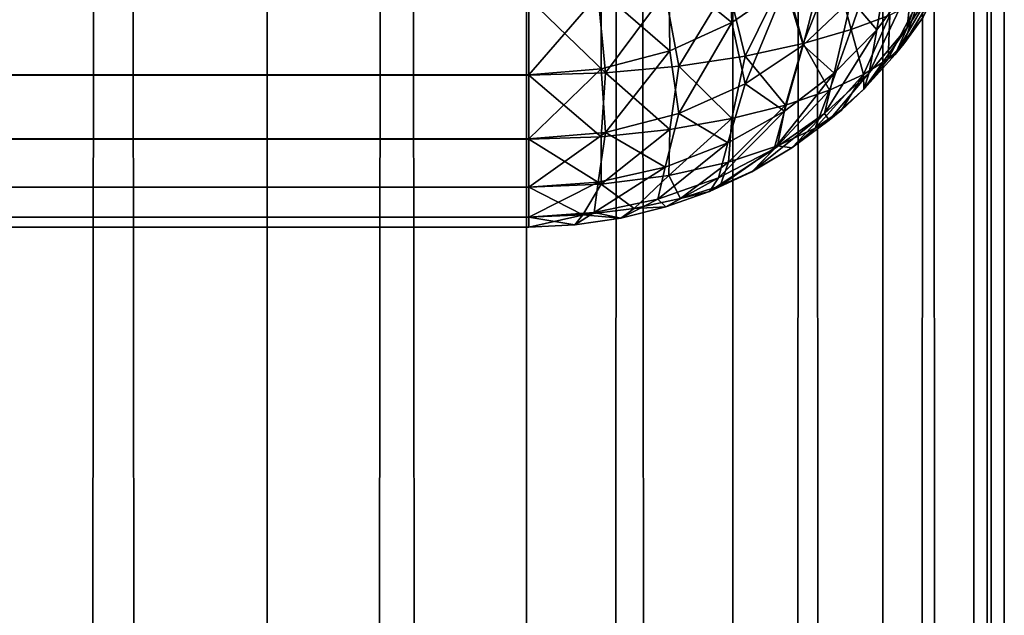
# Model space of a CAD drawing. Extents: x -265 to 265, y 0 to 1307.
# Tile 201 of 256: x 260.86 to 265, y 563.37 to 565.87. Entities that reach past the tile are written whole.
import ezdxf

# ---------------------------------------------------------------- set-up
doc = ezdxf.new("R2010")
doc.units = 0
doc.header["$LTSCALE"] = 65.185185
for name, color, linetype in [('202', 7, 'CONTINUOUS'), ('203', 7, 'CONTINUOUS'), ('204', 7, 'CONTINUOUS'), ('215', 7, 'CONTINUOUS'), ('216', 7, 'CONTINUOUS'), ('220', 7, 'CONTINUOUS'), ('39', 7, 'CONTINUOUS'), ('40', 7, 'CONTINUOUS')]:
    doc.layers.add(name, color=color, linetype=linetype)

msp = doc.modelspace()

# ---------------------------------------------------------------- linework, layer by layer
at = {"layer": '202', "color": 7, "linetype": 'CONTINUOUS'}
for points in [[(263, 565.641, 15.3702), (-263, 565.9621, 15.1685), (263, 565.9638, 15.1677), (263, 565.641, 15.3702)], [(-263, 565.6395, 15.3714), (-263, 565.9621, 15.1685), (263, 565.641, 15.3702), (-263, 565.6395, 15.3714)], [(263, 565.3714, 15.6395), (-263, 565.6395, 15.3714), (263, 565.641, 15.3702), (263, 565.3714, 15.6395)], [(-263, 565.3702, 15.641), (-263, 565.6395, 15.3714), (263, 565.3714, 15.6395), (-263, 565.3702, 15.641)], [(263, 565.1685, 15.9621), (-263, 565.3702, 15.641), (263, 565.3714, 15.6395), (263, 565.1685, 15.9621)], [(-263, 565.1677, 15.9638), (-263, 565.3702, 15.641), (263, 565.1685, 15.9621), (-263, 565.1677, 15.9638)], [(263, 565.0426, 16.3217), (-263, 565.1677, 15.9638), (263, 565.1685, 15.9621), (263, 565.0426, 16.3217)], [(-263, 565.0422, 16.3236), (-263, 565.1677, 15.9638), (263, 565.0426, 16.3217), (-263, 565.0422, 16.3236)], [(263, 565, 16.7), (-263, 565.0422, 16.3236), (263, 565.0426, 16.3217), (263, 565, 16.7)], [(-263, 565, 16.7), (-263, 565.0422, 16.3236), (263, 565, 16.7), (-263, 565, 16.7)]]:
    msp.add_3dface(points, dxfattribs=at)
at = {"layer": '203', "color": 7, "linetype": 'CONTINUOUS'}
for points in [[(-263, 565, 16.7), (263, 565, 16.7), (-263, 565, 23.3), (-263, 565, 16.7)], [(-263, 565, 23.3), (263, 565, 16.7), (263, 565, 23.3), (-263, 565, 23.3)]]:
    msp.add_3dface(points, dxfattribs=at)
at = {"layer": '204', "color": 7, "linetype": 'CONTINUOUS'}
for points in [[(-263, 565.9638, 24.8323), (-263, 565.641, 24.6298), (263, 565.9621, 24.8315), (-263, 565.9638, 24.8323)], [(263, 565.9621, 24.8315), (-263, 565.641, 24.6298), (263, 565.6395, 24.6286), (263, 565.9621, 24.8315)], [(-263, 565.641, 24.6298), (-263, 565.3714, 24.3605), (263, 565.6395, 24.6286), (-263, 565.641, 24.6298)], [(263, 565.6395, 24.6286), (-263, 565.3714, 24.3605), (263, 565.3702, 24.359), (263, 565.6395, 24.6286)], [(-263, 565.3714, 24.3605), (-263, 565.1685, 24.0379), (263, 565.3702, 24.359), (-263, 565.3714, 24.3605)], [(263, 565.3702, 24.359), (-263, 565.1685, 24.0379), (263, 565.1677, 24.0362), (263, 565.3702, 24.359)], [(-263, 565.1685, 24.0379), (-263, 565.0426, 23.6783), (263, 565.1677, 24.0362), (-263, 565.1685, 24.0379)], [(263, 565.1677, 24.0362), (-263, 565.0426, 23.6783), (263, 565.0422, 23.6764), (263, 565.1677, 24.0362)], [(-263, 565.0426, 23.6783), (-263, 565, 23.3), (263, 565.0422, 23.6764), (-263, 565.0426, 23.6783)], [(-263, 565, 23.3), (263, 565, 23.3), (263, 565.0422, 23.6764), (-263, 565, 23.3)]]:
    msp.add_3dface(points, dxfattribs=at)
at = {"layer": '215', "color": 7, "linetype": 'CONTINUOUS'}
for points in [[(264.5417, 565.726, 16.8089), (264.6594, 565.8836, 16.8325), (264.5417, 565.726, 23.1911), (264.5417, 565.726, 16.8089)], [(264.5417, 565.726, 23.1911), (264.6594, 565.8836, 16.8325), (264.578, 565.7712, 23.1843), (264.5417, 565.726, 23.1911)], [(264.578, 565.7712, 23.1843), (264.6594, 565.8836, 16.8325), (264.6594, 565.8836, 23.1675), (264.578, 565.7712, 23.1843)], [(264.4093, 565.5809, 16.7871), (264.5417, 565.726, 16.8089), (264.4093, 565.5809, 23.2129), (264.4093, 565.5809, 16.7871)], [(264.4093, 565.5809, 23.2129), (264.5417, 565.726, 16.8089), (264.5417, 565.726, 23.1911), (264.4093, 565.5809, 23.2129)], [(264.2635, 565.4497, 16.7674), (264.4093, 565.5809, 16.7871), (264.2635, 565.4497, 23.2325), (264.2635, 565.4497, 16.7674)], [(264.2635, 565.4497, 23.2325), (264.4093, 565.5809, 16.7871), (264.3149, 565.493, 23.2261), (264.2635, 565.4497, 23.2325)], [(264.3149, 565.493, 23.2261), (264.4093, 565.5809, 16.7871), (264.4093, 565.5809, 23.2129), (264.3149, 565.493, 23.2261)], [(264.1058, 565.3335, 16.75), (264.2635, 565.4497, 16.7674), (264.1058, 565.3335, 23.25), (264.1058, 565.3335, 16.75)], [(264.1058, 565.3335, 23.25), (264.2635, 565.4497, 16.7674), (264.2635, 565.4497, 23.2325), (264.1058, 565.3335, 23.25)], [(263.9377, 565.2334, 16.735), (264.1058, 565.3335, 16.75), (263.9377, 565.2334, 23.265), (263.9377, 565.2334, 16.735)], [(263.9377, 565.2334, 23.265), (264.1058, 565.3335, 16.75), (263.9409, 565.2351, 23.2647), (263.9377, 565.2334, 23.265)], [(263.9409, 565.2351, 23.2647), (264.1058, 565.3335, 16.75), (264.1058, 565.3335, 23.25), (263.9409, 565.2351, 23.2647)], [(263.7608, 565.1504, 16.7226), (263.9377, 565.2334, 16.735), (263.7608, 565.1504, 23.2774), (263.7608, 565.1504, 16.7226)], [(263.7608, 565.1504, 23.2774), (263.9377, 565.2334, 16.735), (263.9377, 565.2334, 23.265), (263.7608, 565.1504, 23.2774)], [(263.5768, 565.085, 16.7127), (263.7608, 565.1504, 16.7226), (263.5768, 565.085, 23.2873), (263.5768, 565.085, 16.7127)], [(263.5768, 565.085, 23.2873), (263.7608, 565.1504, 16.7226), (263.7608, 565.1504, 23.2774), (263.5768, 565.085, 23.2873)], [(263.3875, 565.0379, 16.7057), (263.5768, 565.085, 16.7127), (263.3875, 565.0379, 23.2943), (263.3875, 565.0379, 16.7057)], [(263.3875, 565.0379, 23.2943), (263.5768, 565.085, 16.7127), (263.5768, 565.085, 23.2873), (263.3875, 565.0379, 23.2943)], [(263.1946, 565.0095, 16.7014), (263.3875, 565.0379, 16.7057), (263.1946, 565.0095, 23.2986), (263.1946, 565.0095, 16.7014)], [(263.1946, 565.0095, 23.2986), (263.3875, 565.0379, 16.7057), (263.3875, 565.0379, 23.2943), (263.1946, 565.0095, 23.2986)], [(263, 565, 23.3), (263, 565, 16.7), (263.1946, 565.0095, 16.7014), (263, 565, 23.3)], [(263, 565, 23.3), (263.1946, 565.0095, 16.7014), (263.1946, 565.0095, 23.2986), (263, 565, 23.3)]]:
    msp.add_3dface(points, dxfattribs=at)
at = {"layer": '216', "color": 7, "linetype": 'CONTINUOUS'}
for points in [[(264.7251, 566.045, 16.5301), (264.592, 565.8394, 16.4921), (264.728, 566.2399, 16.2373), (264.7251, 566.045, 16.5301)], [(264.728, 566.2399, 16.2373), (264.592, 565.8394, 16.4921), (264.6114, 566.0293, 16.1906), (264.728, 566.2399, 16.2373)], [(263.8404, 566.2088, 15.2737), (263.8542, 565.8615, 15.4566), (263.5898, 566.0774, 15.2177), (263.8404, 566.2088, 15.2737)], [(264.0794, 566.0156, 15.5135), (263.8542, 565.8615, 15.4566), (263.8404, 566.2088, 15.2737), (264.0794, 566.0156, 15.5135)], [(264.2643, 566.1958, 15.5768), (264.1535, 565.7664, 15.7728), (264.0794, 566.0156, 15.5135), (264.2643, 566.1958, 15.5768)], [(264.3566, 565.9576, 15.8311), (264.1535, 565.7664, 15.7728), (264.2643, 566.1958, 15.5768), (264.3566, 565.9576, 15.8311)], [(264.5184, 566.1692, 15.8915), (264.4638, 565.8308, 16.1439), (264.3566, 565.9576, 15.8311), (264.5184, 566.1692, 15.8915)], [(264.6114, 566.0293, 16.1906), (264.4638, 565.8308, 16.1439), (264.5184, 566.1692, 15.8915), (264.6114, 566.0293, 16.1906)], [(263.5898, 566.0774, 15.2177), (263.5931, 565.7425, 15.4107), (263.3046, 565.993, 15.1807), (263.5898, 566.0774, 15.2177)], [(263.8542, 565.8615, 15.4566), (263.5931, 565.7425, 15.4107), (263.5898, 566.0774, 15.2177), (263.8542, 565.8615, 15.4566)], [(264.592, 565.8394, 16.4921), (264.4315, 565.6491, 16.4554), (264.6114, 566.0293, 16.1906), (264.592, 565.8394, 16.4921)], [(264.6114, 566.0293, 16.1906), (264.4315, 565.6491, 16.4554), (264.4638, 565.8308, 16.1439), (264.6114, 566.0293, 16.1906)], [(264.6594, 565.8836, 16.8325), (264.5417, 565.726, 16.8089), (264.7251, 566.045, 16.5301), (264.6594, 565.8836, 16.8325)], [(264.7251, 566.045, 16.5301), (264.5417, 565.726, 16.8089), (264.592, 565.8394, 16.4921), (264.7251, 566.045, 16.5301)], [(263, 565.641, 15.3702), (263, 565.9638, 15.1677), (263.3046, 565.993, 15.1807), (263, 565.641, 15.3702)], [(263.3041, 565.6669, 15.3807), (263, 565.641, 15.3702), (263.3046, 565.993, 15.1807), (263.3041, 565.6669, 15.3807)], [(263.5931, 565.7425, 15.4107), (263.3041, 565.6669, 15.3807), (263.3046, 565.993, 15.1807), (263.5931, 565.7425, 15.4107)], [(264.0794, 566.0156, 15.5135), (263.9102, 565.6036, 15.7202), (263.8542, 565.8615, 15.4566), (264.0794, 566.0156, 15.5135)], [(264.1535, 565.7664, 15.7728), (263.9102, 565.6036, 15.7202), (264.0794, 566.0156, 15.5135), (264.1535, 565.7664, 15.7728)], [(264.3566, 565.9576, 15.8311), (264.285, 565.6486, 16.0984), (264.1535, 565.7664, 15.7728), (264.3566, 565.9576, 15.8311)], [(264.4638, 565.8308, 16.1439), (264.285, 565.6486, 16.0984), (264.3566, 565.9576, 15.8311), (264.4638, 565.8308, 16.1439)], [(263.8542, 565.8615, 15.4566), (263.6306, 565.4782, 15.6775), (263.5931, 565.7425, 15.4107), (263.8542, 565.8615, 15.4566)], [(263.9102, 565.6036, 15.7202), (263.6306, 565.4782, 15.6775), (263.8542, 565.8615, 15.4566), (263.9102, 565.6036, 15.7202)], [(264.4315, 565.6491, 16.4554), (264.2443, 565.4779, 16.4206), (264.4638, 565.8308, 16.1439), (264.4315, 565.6491, 16.4554)], [(264.4638, 565.8308, 16.1439), (264.2443, 565.4779, 16.4206), (264.285, 565.6486, 16.0984), (264.4638, 565.8308, 16.1439)], [(264.5417, 565.726, 16.8089), (264.4093, 565.5809, 16.7871), (264.592, 565.8394, 16.4921), (264.5417, 565.726, 16.8089)], [(264.592, 565.8394, 16.4921), (264.4093, 565.5809, 16.7871), (264.4315, 565.6491, 16.4554), (264.592, 565.8394, 16.4921)], [(263.5931, 565.7425, 15.4107), (263.323, 565.3987, 15.6493), (263.3041, 565.6669, 15.3807), (263.5931, 565.7425, 15.4107)], [(263.6306, 565.4782, 15.6775), (263.323, 565.3987, 15.6493), (263.5931, 565.7425, 15.4107), (263.6306, 565.4782, 15.6775)], [(264.1535, 565.7664, 15.7728), (264.0756, 565.488, 16.0557), (263.9102, 565.6036, 15.7202), (264.1535, 565.7664, 15.7728)], [(264.285, 565.6486, 16.0984), (264.0756, 565.488, 16.0557), (264.1535, 565.7664, 15.7728), (264.285, 565.6486, 16.0984)], [(263, 565.3714, 15.6395), (263, 565.641, 15.3702), (263.3041, 565.6669, 15.3807), (263, 565.3714, 15.6395)], [(263.323, 565.3987, 15.6493), (263, 565.3714, 15.6395), (263.3041, 565.6669, 15.3807), (263.323, 565.3987, 15.6493)], [(264.2443, 565.4779, 16.4206), (264.0322, 565.3295, 16.3888), (264.285, 565.6486, 16.0984), (264.2443, 565.4779, 16.4206)], [(264.285, 565.6486, 16.0984), (264.0322, 565.3295, 16.3888), (264.0756, 565.488, 16.0557), (264.285, 565.6486, 16.0984)], [(264.4315, 565.6491, 16.4554), (264.2635, 565.4497, 16.7674), (264.2443, 565.4779, 16.4206), (264.4315, 565.6491, 16.4554)], [(264.4093, 565.5809, 16.7871), (264.2635, 565.4497, 16.7674), (264.4315, 565.6491, 16.4554), (264.4093, 565.5809, 16.7871)], [(263.9102, 565.6036, 15.7202), (263.8373, 565.3543, 16.018), (263.6306, 565.4782, 15.6775), (263.9102, 565.6036, 15.7202)], [(264.0756, 565.488, 16.0557), (263.8373, 565.3543, 16.018), (263.9102, 565.6036, 15.7202), (264.0756, 565.488, 16.0557)], [(264.0322, 565.3295, 16.3888), (263.7974, 565.2081, 16.3615), (264.0756, 565.488, 16.0557), (264.0322, 565.3295, 16.3888)], [(264.0756, 565.488, 16.0557), (263.7974, 565.2081, 16.3615), (263.8373, 565.3543, 16.018), (264.0756, 565.488, 16.0557)], [(263.6306, 565.4782, 15.6775), (263.5741, 565.2532, 15.9881), (263.323, 565.3987, 15.6493), (263.6306, 565.4782, 15.6775)], [(263.8373, 565.3543, 16.018), (263.5741, 565.2532, 15.9881), (263.6306, 565.4782, 15.6775), (263.8373, 565.3543, 16.018)], [(264.1058, 565.3335, 16.75), (263.9377, 565.2334, 16.735), (264.2443, 565.4779, 16.4206), (264.1058, 565.3335, 16.75)], [(264.2443, 565.4779, 16.4206), (263.9377, 565.2334, 16.735), (264.0322, 565.3295, 16.3888), (264.2443, 565.4779, 16.4206)], [(264.2635, 565.4497, 16.7674), (264.1058, 565.3335, 16.75), (264.2443, 565.4779, 16.4206), (264.2635, 565.4497, 16.7674)], [(263, 565.1685, 15.9621), (263, 565.3714, 15.6395), (263.323, 565.3987, 15.6493), (263, 565.1685, 15.9621)], [(263.2922, 565.19, 15.9688), (263, 565.1685, 15.9621), (263.323, 565.3987, 15.6493), (263.2922, 565.19, 15.9688)], [(263.5741, 565.2532, 15.9881), (263.2922, 565.19, 15.9688), (263.323, 565.3987, 15.6493), (263.5741, 565.2532, 15.9881)], [(263.7974, 565.2081, 16.3615), (263.5435, 565.1176, 16.3401), (263.8373, 565.3543, 16.018), (263.7974, 565.2081, 16.3615)], [(263.8373, 565.3543, 16.018), (263.5435, 565.1176, 16.3401), (263.5741, 565.2532, 15.9881), (263.8373, 565.3543, 16.018)], [(263.9377, 565.2334, 16.735), (263.7608, 565.1504, 16.7226), (264.0322, 565.3295, 16.3888), (263.9377, 565.2334, 16.735)], [(264.0322, 565.3295, 16.3888), (263.7608, 565.1504, 16.7226), (263.7974, 565.2081, 16.3615), (264.0322, 565.3295, 16.3888)], [(263.5435, 565.1176, 16.3401), (263.2755, 565.0616, 16.3264), (263.5741, 565.2532, 15.9881), (263.5435, 565.1176, 16.3401)], [(263.5741, 565.2532, 15.9881), (263.2755, 565.0616, 16.3264), (263.2922, 565.19, 15.9688), (263.5741, 565.2532, 15.9881)], [(263.7974, 565.2081, 16.3615), (263.5768, 565.085, 16.7127), (263.5435, 565.1176, 16.3401), (263.7974, 565.2081, 16.3615)], [(263.7608, 565.1504, 16.7226), (263.5768, 565.085, 16.7127), (263.7974, 565.2081, 16.3615), (263.7608, 565.1504, 16.7226)], [(263, 565.0426, 16.3217), (263, 565.1685, 15.9621), (263.2922, 565.19, 15.9688), (263, 565.0426, 16.3217)], [(263.2755, 565.0616, 16.3264), (263, 565.0426, 16.3217), (263.2922, 565.19, 15.9688), (263.2755, 565.0616, 16.3264)], [(263.5435, 565.1176, 16.3401), (263.3875, 565.0379, 16.7057), (263.2755, 565.0616, 16.3264), (263.5435, 565.1176, 16.3401)], [(263.5768, 565.085, 16.7127), (263.3875, 565.0379, 16.7057), (263.5435, 565.1176, 16.3401), (263.5768, 565.085, 16.7127)], [(263, 565, 16.7), (263, 565.0426, 16.3217), (263.2755, 565.0616, 16.3264), (263, 565, 16.7)], [(263.1946, 565.0095, 16.7014), (263, 565, 16.7), (263.2755, 565.0616, 16.3264), (263.1946, 565.0095, 16.7014)], [(263.3875, 565.0379, 16.7057), (263.1946, 565.0095, 16.7014), (263.2755, 565.0616, 16.3264), (263.3875, 565.0379, 16.7057)]]:
    msp.add_3dface(points, dxfattribs=at)
at = {"layer": '220', "color": 7, "linetype": 'CONTINUOUS'}
for points in [[(264.4638, 566.1439, 24.1692), (264.285, 566.0984, 24.3514), (264.3566, 565.8311, 24.0424), (264.4638, 566.1439, 24.1692)], [(264.5184, 565.8915, 23.8308), (264.4638, 566.1439, 24.1692), (264.3566, 565.8311, 24.0424), (264.5184, 565.8915, 23.8308)], [(264.285, 566.0984, 24.3514), (264.0756, 566.0557, 24.512), (264.1535, 565.7728, 24.2336), (264.285, 566.0984, 24.3514)], [(264.3566, 565.8311, 24.0424), (264.285, 566.0984, 24.3514), (264.1535, 565.7728, 24.2336), (264.3566, 565.8311, 24.0424)], [(264.0756, 566.0557, 24.512), (263.8373, 566.018, 24.6457), (263.9102, 565.7202, 24.3964), (264.0756, 566.0557, 24.512)], [(264.1535, 565.7728, 24.2336), (264.0756, 566.0557, 24.512), (263.9102, 565.7202, 24.3964), (264.1535, 565.7728, 24.2336)], [(263.5741, 565.9881, 24.7468), (263.2922, 565.9688, 24.81), (263.323, 565.6493, 24.6013), (263.5741, 565.9881, 24.7468)], [(263.6306, 565.6775, 24.5218), (263.5741, 565.9881, 24.7468), (263.323, 565.6493, 24.6013), (263.6306, 565.6775, 24.5218)], [(263.8373, 566.018, 24.6457), (263.5741, 565.9881, 24.7468), (263.6306, 565.6775, 24.5218), (263.8373, 566.018, 24.6457)], [(263.9102, 565.7202, 24.3964), (263.8373, 566.018, 24.6457), (263.6306, 565.6775, 24.5218), (263.9102, 565.7202, 24.3964)], [(264.578, 565.7712, 23.1843), (264.6594, 565.8836, 23.1675), (264.7222, 566.0098, 23.3743), (264.578, 565.7712, 23.1843)], [(264.578, 565.7712, 23.1843), (264.7222, 566.0098, 23.3743), (264.6397, 565.9516, 23.6062), (264.578, 565.7712, 23.1843)], [(263.2922, 565.9688, 24.81), (263, 565.9621, 24.8315), (263.323, 565.6493, 24.6013), (263.2922, 565.9688, 24.81)], [(263, 565.9621, 24.8315), (263, 565.6395, 24.6286), (263.323, 565.6493, 24.6013), (263, 565.9621, 24.8315)], [(264.578, 565.7712, 23.1843), (264.6397, 565.9516, 23.6062), (264.5121, 565.7082, 23.398), (264.578, 565.7712, 23.1843)], [(264.6397, 565.9516, 23.6062), (264.5184, 565.8915, 23.8308), (264.5121, 565.7082, 23.398), (264.6397, 565.9516, 23.6062)], [(264.5184, 565.8915, 23.8308), (264.3566, 565.8311, 24.0424), (264.4082, 565.6427, 23.6064), (264.5184, 565.8915, 23.8308)], [(264.5121, 565.7082, 23.398), (264.5184, 565.8915, 23.8308), (264.4082, 565.6427, 23.6064), (264.5121, 565.7082, 23.398)], [(264.3566, 565.8311, 24.0424), (264.1535, 565.7728, 24.2336), (264.2643, 565.5768, 23.8042), (264.3566, 565.8311, 24.0424)], [(264.4082, 565.6427, 23.6064), (264.3566, 565.8311, 24.0424), (264.2643, 565.5768, 23.8042), (264.4082, 565.6427, 23.6064)], [(264.1535, 565.7728, 24.2336), (263.9102, 565.7202, 24.3964), (264.0794, 565.5135, 23.9844), (264.1535, 565.7728, 24.2336)], [(264.2643, 565.5768, 23.8042), (264.1535, 565.7728, 24.2336), (264.0794, 565.5135, 23.9844), (264.2643, 565.5768, 23.8042)], [(264.5417, 565.726, 23.1911), (264.578, 565.7712, 23.1843), (264.5121, 565.7082, 23.398), (264.5417, 565.726, 23.1911)], [(263.9102, 565.7202, 24.3964), (263.6306, 565.6775, 24.5218), (263.8542, 565.4566, 24.1385), (263.9102, 565.7202, 24.3964)], [(264.0794, 565.5135, 23.9844), (263.9102, 565.7202, 24.3964), (263.8542, 565.4566, 24.1385), (264.0794, 565.5135, 23.9844)], [(264.4093, 565.5809, 23.2129), (264.5121, 565.7082, 23.398), (264.4082, 565.6427, 23.6064), (264.4093, 565.5809, 23.2129)], [(264.4093, 565.5809, 23.2129), (264.5417, 565.726, 23.1911), (264.5121, 565.7082, 23.398), (264.4093, 565.5809, 23.2129)], [(263.6306, 565.6775, 24.5218), (263.323, 565.6493, 24.6013), (263.5931, 565.4107, 24.2575), (263.6306, 565.6775, 24.5218)], [(263.8542, 565.4566, 24.1385), (263.6306, 565.6775, 24.5218), (263.5931, 565.4107, 24.2575), (263.8542, 565.4566, 24.1385)], [(263.323, 565.6493, 24.6013), (263, 565.6395, 24.6286), (263.3041, 565.3807, 24.3331), (263.323, 565.6493, 24.6013)], [(263, 565.6395, 24.6286), (263, 565.3702, 24.359), (263.3041, 565.3807, 24.3331), (263, 565.6395, 24.6286)], [(263.5931, 565.4107, 24.2575), (263.323, 565.6493, 24.6013), (263.3041, 565.3807, 24.3331), (263.5931, 565.4107, 24.2575)], [(264.3149, 565.493, 23.2261), (264.4082, 565.6427, 23.6064), (264.205, 565.417, 23.4327), (264.3149, 565.493, 23.2261)], [(264.4082, 565.6427, 23.6064), (264.2643, 565.5768, 23.8042), (264.205, 565.417, 23.4327), (264.4082, 565.6427, 23.6064)], [(264.3149, 565.493, 23.2261), (264.4093, 565.5809, 23.2129), (264.4082, 565.6427, 23.6064), (264.3149, 565.493, 23.2261)], [(264.2643, 565.5768, 23.8042), (264.0794, 565.5135, 23.9844), (264.0467, 565.3421, 23.6241), (264.2643, 565.5768, 23.8042)], [(264.205, 565.417, 23.4327), (264.2643, 565.5768, 23.8042), (264.0467, 565.3421, 23.6241), (264.205, 565.417, 23.4327)], [(264.0794, 565.5135, 23.9844), (263.8542, 565.4566, 24.1385), (263.8404, 565.2737, 23.7912), (264.0794, 565.5135, 23.9844)], [(264.0467, 565.3421, 23.6241), (264.0794, 565.5135, 23.9844), (263.8404, 565.2737, 23.7912), (264.0467, 565.3421, 23.6241)], [(264.2635, 565.4497, 23.2325), (264.3149, 565.493, 23.2261), (264.205, 565.417, 23.4327), (264.2635, 565.4497, 23.2325)], [(263.8542, 565.4566, 24.1385), (263.5931, 565.4107, 24.2575), (263.5898, 565.2177, 23.9226), (263.8542, 565.4566, 24.1385)], [(263.8404, 565.2737, 23.7912), (263.8542, 565.4566, 24.1385), (263.5898, 565.2177, 23.9226), (263.8404, 565.2737, 23.7912)], [(264.1058, 565.3335, 23.25), (264.2635, 565.4497, 23.2325), (264.205, 565.417, 23.4327), (264.1058, 565.3335, 23.25)], [(263.5931, 565.4107, 24.2575), (263.3041, 565.3807, 24.3331), (263.3046, 565.1807, 24.007), (263.5931, 565.4107, 24.2575)], [(263.5898, 565.2177, 23.9226), (263.5931, 565.4107, 24.2575), (263.3046, 565.1807, 24.007), (263.5898, 565.2177, 23.9226)], [(264.1058, 565.3335, 23.25), (264.205, 565.417, 23.4327), (264.0467, 565.3421, 23.6241), (264.1058, 565.3335, 23.25)], [(263.3041, 565.3807, 24.3331), (263, 565.3702, 24.359), (263.3046, 565.1807, 24.007), (263.3041, 565.3807, 24.3331)], [(263, 565.3702, 24.359), (263, 565.1677, 24.0362), (263.3046, 565.1807, 24.007), (263, 565.3702, 24.359)], [(263.9409, 565.2351, 23.2647), (264.0467, 565.3421, 23.6241), (263.8052, 565.1741, 23.3991), (263.9409, 565.2351, 23.2647)], [(264.0467, 565.3421, 23.6241), (263.8404, 565.2737, 23.7912), (263.8052, 565.1741, 23.3991), (264.0467, 565.3421, 23.6241)], [(263.9409, 565.2351, 23.2647), (264.1058, 565.3335, 23.25), (264.0467, 565.3421, 23.6241), (263.9409, 565.2351, 23.2647)], [(263.8404, 565.2737, 23.7912), (263.5898, 565.2177, 23.9226), (263.6378, 565.1206, 23.5136), (263.8404, 565.2737, 23.7912)], [(263.8052, 565.1741, 23.3991), (263.8404, 565.2737, 23.7912), (263.6378, 565.1206, 23.5136), (263.8052, 565.1741, 23.3991)], [(263.5898, 565.2177, 23.9226), (263.3046, 565.1807, 24.007), (263.4428, 565.0786, 23.6017), (263.5898, 565.2177, 23.9226)], [(263.6378, 565.1206, 23.5136), (263.5898, 565.2177, 23.9226), (263.4428, 565.0786, 23.6017), (263.6378, 565.1206, 23.5136)], [(263.7608, 565.1504, 23.2774), (263.9377, 565.2334, 23.265), (263.8052, 565.1741, 23.3991), (263.7608, 565.1504, 23.2774)], [(263.9377, 565.2334, 23.265), (263.9409, 565.2351, 23.2647), (263.8052, 565.1741, 23.3991), (263.9377, 565.2334, 23.265)], [(263.3046, 565.1807, 24.007), (263, 565.1677, 24.0362), (263.227, 565.0515, 23.6574), (263.3046, 565.1807, 24.007)], [(263, 565.1677, 24.0362), (263, 565.0422, 23.6764), (263.227, 565.0515, 23.6574), (263, 565.1677, 24.0362)], [(263.4428, 565.0786, 23.6017), (263.3046, 565.1807, 24.007), (263.227, 565.0515, 23.6574), (263.4428, 565.0786, 23.6017)], [(263.7608, 565.1504, 23.2774), (263.8052, 565.1741, 23.3991), (263.6378, 565.1206, 23.5136), (263.7608, 565.1504, 23.2774)], [(263.5768, 565.085, 23.2873), (263.6378, 565.1206, 23.5136), (263.4428, 565.0786, 23.6017), (263.5768, 565.085, 23.2873)], [(263.5768, 565.085, 23.2873), (263.7608, 565.1504, 23.2774), (263.6378, 565.1206, 23.5136), (263.5768, 565.085, 23.2873)], [(263.3875, 565.0379, 23.2943), (263.4428, 565.0786, 23.6017), (263.227, 565.0515, 23.6574), (263.3875, 565.0379, 23.2943)], [(263.3875, 565.0379, 23.2943), (263.5768, 565.085, 23.2873), (263.4428, 565.0786, 23.6017), (263.3875, 565.0379, 23.2943)], [(263, 565.0422, 23.6764), (263.1946, 565.0095, 23.2986), (263.227, 565.0515, 23.6574), (263, 565.0422, 23.6764)], [(263, 565.0422, 23.6764), (263, 565, 23.3), (263.1946, 565.0095, 23.2986), (263, 565.0422, 23.6764)], [(263.1946, 565.0095, 23.2986), (263.3875, 565.0379, 23.2943), (263.227, 565.0515, 23.6574), (263.1946, 565.0095, 23.2986)]]:
    msp.add_3dface(points, dxfattribs=at)
at = {"layer": '39', "color": 7, "linetype": 'CONTINUOUS'}
for points in [[(260.6066, 1, 10.6066), (261.9003, 1, 9.1314), (260.6066, 1299, 10.6066), (260.6066, 1, 10.6066)], [(260.6066, 1299, 10.6066), (261.9003, 1, 9.1314), (261.9003, 1299, 9.1314), (260.6066, 1299, 10.6066)], [(261.9003, 1, 9.1314), (262.9904, 1, 7.5), (261.9003, 1299, 9.1314), (261.9003, 1, 9.1314)], [(261.9003, 1299, 9.1314), (262.9904, 1, 7.5), (262.9904, 1299, 7.5), (261.9003, 1299, 9.1314)], [(262.9904, 1, 7.5), (263.8582, 1, 5.7403), (262.9904, 1299, 7.5), (262.9904, 1, 7.5)], [(262.9904, 1299, 7.5), (263.8582, 1, 5.7403), (263.8582, 1299, 5.7403), (262.9904, 1299, 7.5)], [(263.8582, 1, 5.7403), (264.4889, 1, 3.8823), (263.8582, 1299, 5.7403), (263.8582, 1, 5.7403)], [(263.8582, 1299, 5.7403), (264.4889, 1, 3.8823), (264.4889, 1299, 3.8823), (263.8582, 1299, 5.7403)], [(264.4889, 1, 3.8823), (264.8717, 1, 1.9579), (264.4889, 1299, 3.8823), (264.4889, 1, 3.8823)], [(264.4889, 1299, 3.8823), (264.8717, 1, 1.9579), (264.8717, 1299, 1.9579), (264.4889, 1299, 3.8823)], [(264.8717, 1, 1.9579), (265, 1), (264.8717, 1299, 1.9579), (264.8717, 1, 1.9579)], [(264.8717, 1299, 1.9579), (265, 1), (265, 1299), (264.8717, 1299, 1.9579)]]:
    msp.add_3dface(points, dxfattribs=at)
at = {"layer": '40', "color": 7, "linetype": 'CONTINUOUS'}
for points in [[(261.9003, 1, -9.1314), (260.6066, 1, -10.6066), (261.9003, 1299, -9.1314), (261.9003, 1, -9.1314)], [(261.9003, 1299, -9.1314), (260.6066, 1, -10.6066), (260.6066, 1299, -10.6066), (261.9003, 1299, -9.1314)], [(262.9904, 1, -7.5), (261.9003, 1, -9.1314), (262.9904, 1299, -7.5), (262.9904, 1, -7.5)], [(262.9904, 1299, -7.5), (261.9003, 1, -9.1314), (261.9003, 1299, -9.1314), (262.9904, 1299, -7.5)], [(263.8582, 1, -5.7403), (262.9904, 1, -7.5), (263.8582, 1299, -5.7403), (263.8582, 1, -5.7403)], [(263.8582, 1299, -5.7403), (262.9904, 1, -7.5), (262.9904, 1299, -7.5), (263.8582, 1299, -5.7403)], [(264.4889, 1, -3.8823), (263.8582, 1, -5.7403), (264.4889, 1299, -3.8823), (264.4889, 1, -3.8823)], [(264.4889, 1299, -3.8823), (263.8582, 1, -5.7403), (263.8582, 1299, -5.7403), (264.4889, 1299, -3.8823)], [(264.8717, 1, -1.9579), (264.4889, 1, -3.8823), (264.8717, 1299, -1.9579), (264.8717, 1, -1.9579)], [(264.8717, 1299, -1.9579), (264.4889, 1, -3.8823), (264.4889, 1299, -3.8823), (264.8717, 1299, -1.9579)], [(265, 1299), (265, 1), (264.8717, 1, -1.9579), (265, 1299)], [(265, 1299), (264.8717, 1, -1.9579), (264.8717, 1299, -1.9579), (265, 1299)]]:
    msp.add_3dface(points, dxfattribs=at)

doc.saveas('drawing.dxf')
